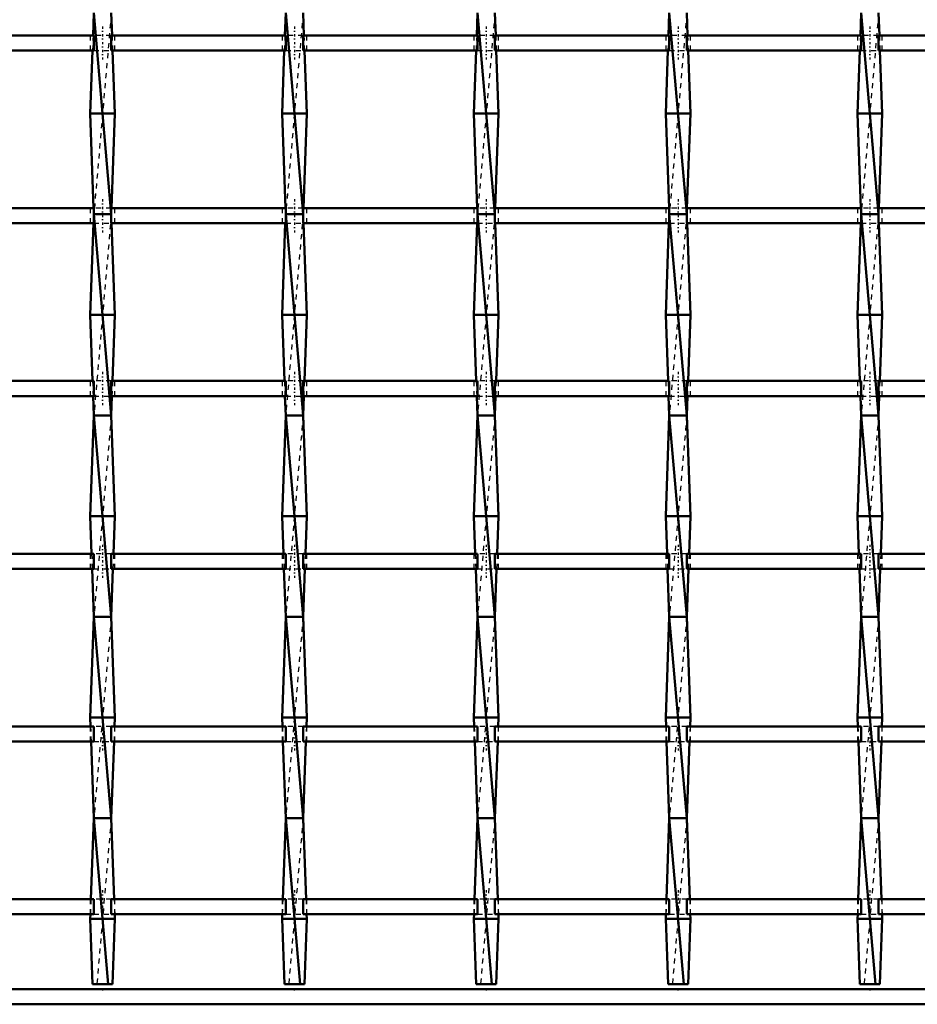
# Model space of a CAD drawing. Header units: millimetres. Extents: x -696 to 532, y -500 to 878.
# Tile 3 of 17: x -169 to 9, y -500 to -304. Entities that reach past the tile are written whole.
import ezdxf

# ---------------------------------------------------------------- set-up
doc = ezdxf.new("R2010")
doc.units = ezdxf.units.MM
doc.linetypes.add('Center', pattern=[1.5, 0.45, -0.5, 0.05, -0.5])
doc.linetypes.add('Dashed', pattern=[2, 1, -1])
for name, color, linetype, lineweight in [('2d ConnectionPoints', 7, 'Continuous', 50), ('AM_0', 7, 'Continuous', 50), ('AM_7', 7, 'Center', 25), ('AM_9', 6, 'Dashed', 25)]:
    doc.layers.add(name, color=color, linetype=linetype, lineweight=lineweight)

# ---------------------------------------------------------------- blocks, each defined once
blk = doc.blocks.new('2_ywesm9avqemvnlt663cfrdeel________0_in_LSSP3303438311700100035010_4')
at = {"layer": 'AM_0'}
for p, q in [((350, -497), (-350, -497)), ((350, -500), (-350, -500))]:
    blk.add_line(p, q, dxfattribs=at)
blk = doc.blocks.new('8_di78vduipoeoobu94ox5qn0vi________0_in_LSSP3303438311700100035010_4')
at = {"layer": 'AM_0'}
for p, q in [((-154.13, -303), (-154.29, -307.47)), ((-154.13, -303), (-150.67, -343)), ((-150.67, -303), (-150.51, -307.47)), ((-154.4, -310.47), (-154.85, -323)), ((-150.4, -310.47), (-149.95, -323)), ((-149.95, -323), (-154.85, -323)), ((-154.85, -323), (-154.18, -341.8)), ((-149.95, -323), (-150.62, -341.8)), ((-150.67, -343), (-154.13, -343)), ((-154.13, -343), (-150.67, -383)), ((-154.2, -344.8), (-154.85, -363)), ((-150.6, -344.8), (-149.95, -363)), ((-149.95, -363), (-154.85, -363)), ((-154.85, -363), (-154.38, -376.13)), ((-149.95, -363), (-150.42, -376.13)), ((-154.27, -379.13), (-154.13, -383)), ((-150.53, -379.13), (-150.67, -383)), ((-154.13, -383), (-154.85, -403)), ((-154.13, -383), (-150.67, -423)), ((-150.67, -383), (-154.13, -383)), ((-150.67, -383), (-149.95, -403)), ((-149.95, -403), (-154.85, -403)), ((-154.85, -403), (-154.58, -410.46)), ((-149.95, -403), (-150.22, -410.46)), ((-154.47, -413.46), (-154.13, -423)), ((-150.33, -413.46), (-150.67, -423)), ((-154.13, -423), (-154.85, -443)), ((-154.13, -423), (-150.67, -463)), ((-150.67, -423), (-154.13, -423)), ((-150.67, -423), (-149.95, -443)), ((-154.85, -443), (-154.79, -444.79)), ((-149.95, -443), (-154.85, -443)), ((-149.95, -443), (-150.01, -444.79)), ((-154.68, -447.79), (-154.13, -463)), ((-150.12, -447.79), (-150.67, -463)), ((-154.13, -463), (-154.71, -479.12)), ((-154.13, -463), (-151.27, -496)), ((-150.67, -463), (-154.13, -463)), ((-150.67, -463), (-150.09, -479.12)), ((-154.82, -482.12), (-154.85, -483)), ((-149.95, -483), (-154.85, -483)), ((-154.85, -483), (-154.38, -496)), ((-149.95, -483), (-150.42, -496)), ((-149.98, -482.12), (-149.95, -483)), ((-154.38, -496), (-150.42, -496))]:
    blk.add_line(p, q, dxfattribs=at)
at = {"layer": 'AM_9'}
for p, q in [((-150.67, -303), (-154.13, -343)), ((-154.29, -307.47), (-154.4, -310.47)), ((-150.51, -307.47), (-150.4, -310.47)), ((-154.18, -341.8), (-154.13, -343)), ((-150.62, -341.8), (-150.67, -343)), ((-154.13, -343), (-154.2, -344.8)), ((-150.67, -343), (-154.13, -383)), ((-150.67, -343), (-150.6, -344.8)), ((-154.38, -376.13), (-154.27, -379.13)), ((-150.42, -376.13), (-150.53, -379.13)), ((-150.67, -383), (-154.13, -423)), ((-154.58, -410.46), (-154.47, -413.46)), ((-150.22, -410.46), (-150.33, -413.46)), ((-150.67, -423), (-154.13, -463)), ((-154.79, -444.79), (-154.68, -447.79)), ((-150.01, -444.79), (-150.12, -447.79)), ((-150.67, -463), (-153.53, -496)), ((-154.71, -479.12), (-154.82, -482.12)), ((-150.09, -479.12), (-149.98, -482.12))]:
    blk.add_line(p, q, dxfattribs=at)
blk = doc.blocks.new('9_drw78q9bw09czpqmeoor4p2ia________0_in_LSSP3303438311700100035010_4')
at = {"layer": 'AM_0'}
for p, q in [((-116.03, -303), (-116.19, -307.47)), ((-116.03, -303), (-112.57, -343)), ((-112.57, -303), (-112.41, -307.47)), ((-116.3, -310.47), (-116.75, -323)), ((-112.3, -310.47), (-111.85, -323)), ((-111.85, -323), (-116.75, -323)), ((-116.75, -323), (-116.08, -341.8)), ((-111.85, -323), (-112.52, -341.8)), ((-112.57, -343), (-116.03, -343)), ((-116.03, -343), (-112.57, -383)), ((-116.1, -344.8), (-116.75, -363)), ((-112.5, -344.8), (-111.85, -363)), ((-116.75, -363), (-116.28, -376.13)), ((-111.85, -363), (-116.75, -363)), ((-111.85, -363), (-112.32, -376.13)), ((-116.17, -379.13), (-116.03, -383)), ((-112.43, -379.13), (-112.57, -383)), ((-116.03, -383), (-116.75, -403)), ((-116.03, -383), (-112.57, -423)), ((-112.57, -383), (-116.03, -383)), ((-112.57, -383), (-111.85, -403)), ((-116.75, -403), (-116.48, -410.46)), ((-111.85, -403), (-116.75, -403)), ((-111.85, -403), (-112.12, -410.46)), ((-116.37, -413.46), (-116.03, -423)), ((-112.23, -413.46), (-112.57, -423)), ((-116.03, -423), (-116.75, -443)), ((-116.03, -423), (-112.57, -463)), ((-112.57, -423), (-116.03, -423)), ((-112.57, -423), (-111.85, -443)), ((-116.75, -443), (-116.69, -444.79)), ((-111.85, -443), (-116.75, -443)), ((-111.85, -443), (-111.91, -444.79)), ((-116.58, -447.79), (-116.03, -463)), ((-112.02, -447.79), (-112.57, -463)), ((-116.03, -463), (-116.61, -479.12)), ((-116.03, -463), (-113.17, -496)), ((-112.57, -463), (-116.03, -463)), ((-112.57, -463), (-111.99, -479.12)), ((-116.72, -482.12), (-116.75, -483)), ((-116.75, -483), (-116.28, -496)), ((-111.85, -483), (-116.75, -483)), ((-111.85, -483), (-112.32, -496)), ((-111.88, -482.12), (-111.85, -483)), ((-116.28, -496), (-112.32, -496))]:
    blk.add_line(p, q, dxfattribs=at)
at = {"layer": 'AM_9'}
for p, q in [((-112.57, -303), (-116.03, -343)), ((-116.19, -307.47), (-116.3, -310.47)), ((-112.41, -307.47), (-112.3, -310.47)), ((-116.08, -341.8), (-116.03, -343)), ((-112.52, -341.8), (-112.57, -343)), ((-116.03, -343), (-116.1, -344.8)), ((-112.57, -343), (-116.03, -383)), ((-112.57, -343), (-112.5, -344.8)), ((-116.28, -376.13), (-116.17, -379.13)), ((-112.32, -376.13), (-112.43, -379.13)), ((-112.57, -383), (-116.03, -423)), ((-116.48, -410.46), (-116.37, -413.46)), ((-112.12, -410.46), (-112.23, -413.46)), ((-112.57, -423), (-116.03, -463)), ((-116.69, -444.79), (-116.58, -447.79)), ((-111.91, -444.79), (-112.02, -447.79)), ((-112.57, -463), (-115.43, -496)), ((-116.61, -479.12), (-116.72, -482.12)), ((-111.99, -479.12), (-111.88, -482.12))]:
    blk.add_line(p, q, dxfattribs=at)
blk = doc.blocks.new('10_1tu5rnurfekdf517dpoelprrt________0_in_LSSP3303438311700100035010_4')
at = {"layer": 'AM_0'}
for p, q in [((-77.93, -303), (-78.09, -307.47)), ((-77.93, -303), (-74.47, -343)), ((-74.47, -303), (-74.31, -307.47)), ((-78.2, -310.47), (-78.65, -323)), ((-74.2, -310.47), (-73.75, -323)), ((-73.75, -323), (-78.65, -323)), ((-78.65, -323), (-77.98, -341.8)), ((-73.75, -323), (-74.42, -341.8)), ((-77.93, -343), (-74.47, -383)), ((-74.47, -343), (-77.93, -343)), ((-78, -344.8), (-78.65, -363)), ((-74.4, -344.8), (-73.75, -363)), ((-73.75, -363), (-78.65, -363)), ((-78.65, -363), (-78.18, -376.13)), ((-73.75, -363), (-74.22, -376.13)), ((-78.07, -379.13), (-77.93, -383)), ((-74.33, -379.13), (-74.47, -383)), ((-77.93, -383), (-78.65, -403)), ((-77.93, -383), (-74.47, -423)), ((-74.47, -383), (-77.93, -383)), ((-74.47, -383), (-73.75, -403)), ((-78.65, -403), (-78.38, -410.46)), ((-73.75, -403), (-78.65, -403)), ((-73.75, -403), (-74.02, -410.46)), ((-78.27, -413.46), (-77.93, -423)), ((-74.13, -413.46), (-74.47, -423)), ((-77.93, -423), (-78.65, -443)), ((-77.93, -423), (-74.47, -463)), ((-74.47, -423), (-77.93, -423)), ((-74.47, -423), (-73.75, -443)), ((-73.75, -443), (-78.65, -443)), ((-78.65, -443), (-78.59, -444.79)), ((-73.75, -443), (-73.81, -444.79)), ((-78.48, -447.79), (-77.93, -463)), ((-73.92, -447.79), (-74.47, -463)), ((-77.93, -463), (-78.51, -479.12)), ((-77.93, -463), (-75.07, -496)), ((-74.47, -463), (-77.93, -463)), ((-74.47, -463), (-73.89, -479.12)), ((-78.62, -482.12), (-78.65, -483)), ((-78.65, -483), (-78.18, -496)), ((-73.75, -483), (-78.65, -483)), ((-73.75, -483), (-74.22, -496)), ((-73.78, -482.12), (-73.75, -483)), ((-78.18, -496), (-74.22, -496))]:
    blk.add_line(p, q, dxfattribs=at)
at = {"layer": 'AM_9'}
for p, q in [((-74.47, -303), (-77.93, -343)), ((-78.09, -307.47), (-78.2, -310.47)), ((-74.31, -307.47), (-74.2, -310.47)), ((-77.98, -341.8), (-77.93, -343)), ((-74.42, -341.8), (-74.47, -343)), ((-77.93, -343), (-78, -344.8)), ((-74.47, -343), (-77.93, -383)), ((-74.47, -343), (-74.4, -344.8)), ((-78.18, -376.13), (-78.07, -379.13)), ((-74.22, -376.13), (-74.33, -379.13)), ((-74.47, -383), (-77.93, -423)), ((-78.38, -410.46), (-78.27, -413.46)), ((-74.02, -410.46), (-74.13, -413.46)), ((-74.47, -423), (-77.93, -463)), ((-78.59, -444.79), (-78.48, -447.79)), ((-73.81, -444.79), (-73.92, -447.79)), ((-74.47, -463), (-77.33, -496)), ((-78.51, -479.12), (-78.62, -482.12)), ((-73.89, -479.12), (-73.78, -482.12))]:
    blk.add_line(p, q, dxfattribs=at)
blk = doc.blocks.new('11_z46niag3kcarfbydzr9qntrvl________0_in_LSSP3303438311700100035010_4')
at = {"layer": 'AM_0'}
for p, q in [((-39.83, -303), (-39.99, -307.47)), ((-39.83, -303), (-36.37, -343)), ((-36.37, -303), (-36.21, -307.47)), ((-40.1, -310.47), (-40.55, -323)), ((-36.1, -310.47), (-35.65, -323)), ((-35.65, -323), (-40.55, -323)), ((-40.55, -323), (-39.88, -341.8)), ((-35.65, -323), (-36.32, -341.8)), ((-39.83, -343), (-36.37, -383)), ((-36.37, -343), (-39.83, -343)), ((-39.9, -344.8), (-40.55, -363)), ((-36.3, -344.8), (-35.65, -363)), ((-35.65, -363), (-40.55, -363)), ((-40.55, -363), (-40.08, -376.13)), ((-35.65, -363), (-36.12, -376.13)), ((-39.97, -379.13), (-39.83, -383)), ((-36.23, -379.13), (-36.37, -383)), ((-39.83, -383), (-40.55, -403)), ((-39.83, -383), (-36.37, -423)), ((-36.37, -383), (-39.83, -383)), ((-36.37, -383), (-35.65, -403)), ((-35.65, -403), (-40.55, -403)), ((-40.55, -403), (-40.28, -410.46)), ((-35.65, -403), (-35.92, -410.46)), ((-40.17, -413.46), (-39.83, -423)), ((-36.03, -413.46), (-36.37, -423)), ((-39.83, -423), (-40.55, -443)), ((-39.83, -423), (-36.37, -463)), ((-36.37, -423), (-39.83, -423)), ((-36.37, -423), (-35.65, -443)), ((-35.65, -443), (-40.55, -443)), ((-40.55, -443), (-40.49, -444.79)), ((-35.65, -443), (-35.71, -444.79)), ((-40.38, -447.79), (-39.83, -463)), ((-35.82, -447.79), (-36.37, -463)), ((-39.83, -463), (-40.41, -479.12)), ((-39.83, -463), (-36.97, -496)), ((-36.37, -463), (-39.83, -463)), ((-36.37, -463), (-35.79, -479.12)), ((-40.52, -482.12), (-40.55, -483)), ((-35.65, -483), (-40.55, -483)), ((-40.55, -483), (-40.08, -496)), ((-35.65, -483), (-36.12, -496)), ((-35.68, -482.12), (-35.65, -483)), ((-40.08, -496), (-36.12, -496))]:
    blk.add_line(p, q, dxfattribs=at)
at = {"layer": 'AM_9'}
for p, q in [((-36.37, -303), (-39.83, -343)), ((-39.99, -307.47), (-40.1, -310.47)), ((-36.21, -307.47), (-36.1, -310.47)), ((-39.88, -341.8), (-39.83, -343)), ((-36.32, -341.8), (-36.37, -343)), ((-39.83, -343), (-39.9, -344.8)), ((-36.37, -343), (-39.83, -383)), ((-36.37, -343), (-36.3, -344.8)), ((-40.08, -376.13), (-39.97, -379.13)), ((-36.12, -376.13), (-36.23, -379.13)), ((-36.37, -383), (-39.83, -423)), ((-40.28, -410.46), (-40.17, -413.46)), ((-35.92, -410.46), (-36.03, -413.46)), ((-36.37, -423), (-39.83, -463)), ((-40.49, -444.79), (-40.38, -447.79)), ((-35.71, -444.79), (-35.82, -447.79)), ((-36.37, -463), (-39.23, -496)), ((-40.41, -479.12), (-40.52, -482.12)), ((-35.79, -479.12), (-35.68, -482.12))]:
    blk.add_line(p, q, dxfattribs=at)
blk = doc.blocks.new('12_6kskhljncn4ncialhi5323d2b________0_in_LSSP3303438311700100035010_4')
at = {"layer": 'AM_0'}
for p, q in [((-1.73, -303), (-1.89, -307.47)), ((-1.73, -303), (1.73, -343)), ((1.73, -303), (1.89, -307.47)), ((-2, -310.47), (-2.45, -323)), ((2, -310.47), (2.45, -323)), ((2.45, -323), (-2.45, -323)), ((-2.45, -323), (-1.78, -341.8)), ((2.45, -323), (1.78, -341.8)), ((1.73, -343), (-1.73, -343)), ((-1.73, -343), (1.73, -383)), ((-1.8, -344.8), (-2.45, -363)), ((1.8, -344.8), (2.45, -363)), ((2.45, -363), (-2.45, -363)), ((-2.45, -363), (-1.98, -376.13)), ((2.45, -363), (1.98, -376.13)), ((-1.87, -379.13), (-1.73, -383)), ((1.87, -379.13), (1.73, -383)), ((-1.73, -383), (-2.45, -403)), ((-1.73, -383), (1.73, -423)), ((1.73, -383), (-1.73, -383)), ((1.73, -383), (2.45, -403)), ((2.45, -403), (-2.45, -403)), ((-2.45, -403), (-2.18, -410.46)), ((2.45, -403), (2.18, -410.46)), ((-2.07, -413.46), (-1.73, -423)), ((2.07, -413.46), (1.73, -423)), ((-1.73, -423), (-2.45, -443)), ((-1.73, -423), (1.73, -463)), ((1.73, -423), (-1.73, -423)), ((1.73, -423), (2.45, -443)), ((2.45, -443), (-2.45, -443)), ((-2.45, -443), (-2.39, -444.79)), ((2.45, -443), (2.39, -444.79)), ((-2.28, -447.79), (-1.73, -463)), ((2.28, -447.79), (1.73, -463)), ((-1.73, -463), (-2.31, -479.12)), ((-1.73, -463), (1.13, -496)), ((1.73, -463), (-1.73, -463)), ((1.73, -463), (2.31, -479.12)), ((-2.42, -482.12), (-2.45, -483)), ((-2.45, -483), (-1.98, -496)), ((2.45, -483), (-2.45, -483)), ((2.45, -483), (1.98, -496)), ((2.42, -482.12), (2.45, -483)), ((-1.98, -496), (1.98, -496))]:
    blk.add_line(p, q, dxfattribs=at)
at = {"layer": 'AM_9'}
for p, q in [((1.73, -303), (-1.73, -343)), ((-1.89, -307.47), (-2, -310.47)), ((1.89, -307.47), (2, -310.47)), ((-1.78, -341.8), (-1.73, -343)), ((1.78, -341.8), (1.73, -343)), ((-1.73, -343), (-1.8, -344.8)), ((1.73, -343), (-1.73, -383)), ((1.73, -343), (1.8, -344.8)), ((-1.98, -376.13), (-1.87, -379.13)), ((1.98, -376.13), (1.87, -379.13)), ((1.73, -383), (-1.73, -423)), ((-2.18, -410.46), (-2.07, -413.46)), ((2.18, -410.46), (2.07, -413.46)), ((1.73, -423), (-1.73, -463)), ((-2.39, -444.79), (-2.28, -447.79)), ((2.39, -444.79), (2.28, -447.79)), ((1.73, -463), (-1.13, -496)), ((-2.31, -479.12), (-2.42, -482.12)), ((2.31, -479.12), (2.42, -482.12))]:
    blk.add_line(p, q, dxfattribs=at)
blk = doc.blocks.new('23_m1mydjitjdh3nr4nuiewv95h1________0_in_LSSP3303438311700100035010_4')
at = {"layer": 'AM_0'}
for p, q in [((-154.13, -479.12), (-188.77, -479.12)), ((-154.13, -479.12), (-154.13, -482.12)), ((-116.03, -479.12), (-150.67, -479.12)), ((-150.67, -482.12), (-150.67, -479.12)), ((-116.03, -479.12), (-116.03, -482.12)), ((-77.93, -479.12), (-112.57, -479.12)), ((-112.57, -482.12), (-112.57, -479.12)), ((-77.93, -479.12), (-77.93, -482.12)), ((-39.83, -479.12), (-74.47, -479.12)), ((-74.47, -482.12), (-74.47, -479.12)), ((-39.83, -479.12), (-39.83, -482.12)), ((-36.37, -482.12), (-36.37, -479.12)), ((-1.73, -479.12), (-36.37, -479.12)), ((-1.73, -479.12), (-1.73, -482.12)), ((36.37, -479.12), (1.73, -479.12)), ((1.73, -482.12), (1.73, -479.12)), ((-154.13, -482.12), (-188.77, -482.12)), ((-116.03, -482.12), (-150.67, -482.12)), ((-77.93, -482.12), (-112.57, -482.12)), ((-39.83, -482.12), (-74.47, -482.12)), ((-1.73, -482.12), (-36.37, -482.12)), ((36.37, -482.12), (1.73, -482.12))]:
    blk.add_line(p, q, dxfattribs=at)
at = {"layer": 'AM_7'}
for p, q in [((-152.4, -477.32), (-152.4, -483.92)), ((-114.3, -477.32), (-114.3, -483.92)), ((-76.2, -477.32), (-76.2, -483.92)), ((-38.1, -477.32), (-38.1, -483.92)), ((0, -477.32), (0, -483.92))]:
    blk.add_line(p, q, dxfattribs=at)
at = {"layer": 'AM_9'}
for p, q in [((-154.85, -479.12), (-154.85, -482.12)), ((-150.67, -479.12), (-154.13, -479.12)), ((-149.95, -482.12), (-149.95, -479.12)), ((-116.75, -479.12), (-116.75, -482.12)), ((-112.57, -479.12), (-116.03, -479.12)), ((-111.85, -482.12), (-111.85, -479.12)), ((-78.65, -479.12), (-78.65, -482.12)), ((-74.47, -479.12), (-77.93, -479.12)), ((-73.75, -482.12), (-73.75, -479.12)), ((-40.55, -479.12), (-40.55, -482.12)), ((-36.37, -479.12), (-39.83, -479.12)), ((-35.65, -482.12), (-35.65, -479.12)), ((-2.45, -479.12), (-2.45, -482.12)), ((1.73, -479.12), (-1.73, -479.12)), ((2.45, -482.12), (2.45, -479.12)), ((-154.13, -482.12), (-150.67, -482.12)), ((-116.03, -482.12), (-112.57, -482.12)), ((-77.93, -482.12), (-74.47, -482.12)), ((-39.83, -482.12), (-36.37, -482.12)), ((-1.73, -482.12), (1.73, -482.12))]:
    blk.add_line(p, q, dxfattribs=at)
blk = doc.blocks.new('24_i09zfoqqj2fenahm2n1yay25g________0_in_LSSP3303438311700100035010_4')
at = {"layer": 'AM_0'}
for p, q in [((-154.13, -444.79), (-188.77, -444.79)), ((-154.13, -444.79), (-154.13, -447.79)), ((-116.03, -444.79), (-150.67, -444.79)), ((-150.67, -447.79), (-150.67, -444.79)), ((-116.03, -444.79), (-116.03, -447.79)), ((-77.93, -444.79), (-112.57, -444.79)), ((-112.57, -447.79), (-112.57, -444.79)), ((-77.93, -444.79), (-77.93, -447.79)), ((-39.83, -444.79), (-74.47, -444.79)), ((-74.47, -447.79), (-74.47, -444.79)), ((-39.83, -444.79), (-39.83, -447.79)), ((-36.37, -447.79), (-36.37, -444.79)), ((-1.73, -444.79), (-36.37, -444.79)), ((-1.73, -444.79), (-1.73, -447.79)), ((36.37, -444.79), (1.73, -444.79)), ((1.73, -447.79), (1.73, -444.79)), ((-154.13, -447.79), (-188.77, -447.79)), ((-116.03, -447.79), (-150.67, -447.79)), ((-77.93, -447.79), (-112.57, -447.79)), ((-39.83, -447.79), (-74.47, -447.79)), ((-1.73, -447.79), (-36.37, -447.79)), ((36.37, -447.79), (1.73, -447.79))]:
    blk.add_line(p, q, dxfattribs=at)
at = {"layer": 'AM_7'}
for p, q in [((-152.4, -442.99), (-152.4, -449.59)), ((-114.3, -442.99), (-114.3, -449.59)), ((-76.2, -442.99), (-76.2, -449.59)), ((-38.1, -442.99), (-38.1, -449.59)), ((0, -442.99), (0, -449.59))]:
    blk.add_line(p, q, dxfattribs=at)
at = {"layer": 'AM_9'}
for p, q in [((-154.85, -444.79), (-154.85, -447.79)), ((-150.67, -444.79), (-154.13, -444.79)), ((-149.95, -447.79), (-149.95, -444.79)), ((-116.75, -444.79), (-116.75, -447.79)), ((-112.57, -444.79), (-116.03, -444.79)), ((-111.85, -447.79), (-111.85, -444.79)), ((-78.65, -444.79), (-78.65, -447.79)), ((-74.47, -444.79), (-77.93, -444.79)), ((-73.75, -447.79), (-73.75, -444.79)), ((-40.55, -444.79), (-40.55, -447.79)), ((-36.37, -444.79), (-39.83, -444.79)), ((-35.65, -447.79), (-35.65, -444.79)), ((-2.45, -444.79), (-2.45, -447.79)), ((1.73, -444.79), (-1.73, -444.79)), ((2.45, -447.79), (2.45, -444.79)), ((-154.13, -447.79), (-150.67, -447.79)), ((-116.03, -447.79), (-112.57, -447.79)), ((-77.93, -447.79), (-74.47, -447.79)), ((-39.83, -447.79), (-36.37, -447.79)), ((-1.73, -447.79), (1.73, -447.79))]:
    blk.add_line(p, q, dxfattribs=at)
blk = doc.blocks.new('25_qotao54t0xtjjy3a8htt95fjf________0_in_LSSP3303438311700100035010_4')
at = {"layer": 'AM_0'}
for p, q in [((-154.13, -410.46), (-188.77, -410.46)), ((-154.13, -410.46), (-154.13, -413.46)), ((-150.67, -413.46), (-150.67, -410.46)), ((-116.03, -410.46), (-150.67, -410.46)), ((-116.03, -410.46), (-116.03, -413.46)), ((-112.57, -413.46), (-112.57, -410.46)), ((-77.93, -410.46), (-112.57, -410.46)), ((-77.93, -410.46), (-77.93, -413.46)), ((-39.83, -410.46), (-74.47, -410.46)), ((-74.47, -413.46), (-74.47, -410.46)), ((-39.83, -410.46), (-39.83, -413.46)), ((-36.37, -413.46), (-36.37, -410.46)), ((-1.73, -410.46), (-36.37, -410.46)), ((-1.73, -410.46), (-1.73, -413.46)), ((36.37, -410.46), (1.73, -410.46)), ((1.73, -413.46), (1.73, -410.46)), ((-154.13, -413.46), (-188.77, -413.46)), ((-116.03, -413.46), (-150.67, -413.46)), ((-77.93, -413.46), (-112.57, -413.46)), ((-39.83, -413.46), (-74.47, -413.46)), ((-1.73, -413.46), (-36.37, -413.46)), ((36.37, -413.46), (1.73, -413.46))]:
    blk.add_line(p, q, dxfattribs=at)
at = {"layer": 'AM_7'}
for p, q in [((-152.4, -408.66), (-152.4, -415.26)), ((-114.3, -408.66), (-114.3, -415.26)), ((-76.2, -408.66), (-76.2, -415.26)), ((-38.1, -408.66), (-38.1, -415.26)), ((0, -408.66), (0, -415.26))]:
    blk.add_line(p, q, dxfattribs=at)
at = {"layer": 'AM_9'}
for p, q in [((-154.85, -410.46), (-154.85, -413.46)), ((-150.67, -410.46), (-154.13, -410.46)), ((-149.95, -413.46), (-149.95, -410.46)), ((-116.75, -410.46), (-116.75, -413.46)), ((-112.57, -410.46), (-116.03, -410.46)), ((-111.85, -413.46), (-111.85, -410.46)), ((-78.65, -410.46), (-78.65, -413.46)), ((-74.47, -410.46), (-77.93, -410.46)), ((-73.75, -413.46), (-73.75, -410.46)), ((-40.55, -410.46), (-40.55, -413.46)), ((-36.37, -410.46), (-39.83, -410.46)), ((-35.65, -413.46), (-35.65, -410.46)), ((-2.45, -410.46), (-2.45, -413.46)), ((1.73, -410.46), (-1.73, -410.46)), ((2.45, -413.46), (2.45, -410.46)), ((-154.13, -413.46), (-150.67, -413.46)), ((-116.03, -413.46), (-112.57, -413.46)), ((-77.93, -413.46), (-74.47, -413.46)), ((-39.83, -413.46), (-36.37, -413.46)), ((-1.73, -413.46), (1.73, -413.46))]:
    blk.add_line(p, q, dxfattribs=at)
blk = doc.blocks.new('26_yxf276x0dx8q0kihtiw8gn17f________0_in_LSSP3303438311700100035010_4')
at = {"layer": 'AM_0'}
for p, q in [((-154.13, -376.13), (-188.77, -376.13)), ((-154.13, -376.13), (-154.13, -379.13)), ((-116.03, -376.13), (-150.67, -376.13)), ((-150.67, -379.13), (-150.67, -376.13)), ((-116.03, -376.13), (-116.03, -379.13)), ((-77.93, -376.13), (-112.57, -376.13)), ((-112.57, -379.13), (-112.57, -376.13)), ((-77.93, -376.13), (-77.93, -379.13)), ((-39.83, -376.13), (-74.47, -376.13)), ((-74.47, -379.13), (-74.47, -376.13)), ((-39.83, -376.13), (-39.83, -379.13)), ((-36.37, -379.13), (-36.37, -376.13)), ((-1.73, -376.13), (-36.37, -376.13)), ((-1.73, -376.13), (-1.73, -379.13)), ((36.37, -376.13), (1.73, -376.13)), ((1.73, -379.13), (1.73, -376.13)), ((-154.13, -379.13), (-188.77, -379.13)), ((-116.03, -379.13), (-150.67, -379.13)), ((-77.93, -379.13), (-112.57, -379.13)), ((-39.83, -379.13), (-74.47, -379.13)), ((-1.73, -379.13), (-36.37, -379.13)), ((36.37, -379.13), (1.73, -379.13))]:
    blk.add_line(p, q, dxfattribs=at)
at = {"layer": 'AM_7'}
for p, q in [((-152.4, -374.33), (-152.4, -380.93)), ((-114.3, -374.33), (-114.3, -380.93)), ((-76.2, -374.33), (-76.2, -380.93)), ((-38.1, -374.33), (-38.1, -380.93)), ((0, -374.33), (0, -380.93))]:
    blk.add_line(p, q, dxfattribs=at)
at = {"layer": 'AM_9'}
for p, q in [((-154.85, -376.13), (-154.85, -379.13)), ((-150.67, -376.13), (-154.13, -376.13)), ((-149.95, -379.13), (-149.95, -376.13)), ((-116.75, -376.13), (-116.75, -379.13)), ((-112.57, -376.13), (-116.03, -376.13)), ((-111.85, -379.13), (-111.85, -376.13)), ((-78.65, -376.13), (-78.65, -379.13)), ((-74.47, -376.13), (-77.93, -376.13)), ((-73.75, -379.13), (-73.75, -376.13)), ((-40.55, -376.13), (-40.55, -379.13)), ((-36.37, -376.13), (-39.83, -376.13)), ((-35.65, -379.13), (-35.65, -376.13)), ((-2.45, -376.13), (-2.45, -379.13)), ((1.73, -376.13), (-1.73, -376.13)), ((2.45, -379.13), (2.45, -376.13)), ((-154.13, -379.13), (-150.67, -379.13)), ((-116.03, -379.13), (-112.57, -379.13)), ((-77.93, -379.13), (-74.47, -379.13)), ((-39.83, -379.13), (-36.37, -379.13)), ((-1.73, -379.13), (1.73, -379.13))]:
    blk.add_line(p, q, dxfattribs=at)
blk = doc.blocks.new('27_2xftla0ogtwwv5bhq7owezz7d________0_in_LSSP3303438311700100035010_4')
at = {"layer": 'AM_0'}
for p, q in [((-154.13, -341.8), (-188.77, -341.8)), ((-154.13, -341.8), (-154.13, -344.8)), ((-150.67, -344.8), (-150.67, -341.8)), ((-116.03, -341.8), (-150.67, -341.8)), ((-116.03, -341.8), (-116.03, -344.8)), ((-112.57, -344.8), (-112.57, -341.8)), ((-77.93, -341.8), (-112.57, -341.8)), ((-77.93, -341.8), (-77.93, -344.8)), ((-39.83, -341.8), (-74.47, -341.8)), ((-74.47, -344.8), (-74.47, -341.8)), ((-39.83, -341.8), (-39.83, -344.8)), ((-36.37, -344.8), (-36.37, -341.8)), ((-1.73, -341.8), (-36.37, -341.8)), ((-1.73, -341.8), (-1.73, -344.8)), ((36.37, -341.8), (1.73, -341.8)), ((1.73, -344.8), (1.73, -341.8)), ((-154.13, -344.8), (-188.77, -344.8)), ((-116.03, -344.8), (-150.67, -344.8)), ((-77.93, -344.8), (-112.57, -344.8)), ((-39.83, -344.8), (-74.47, -344.8)), ((-1.73, -344.8), (-36.37, -344.8)), ((36.37, -344.8), (1.73, -344.8))]:
    blk.add_line(p, q, dxfattribs=at)
at = {"layer": 'AM_7'}
for p, q in [((-152.4, -340), (-152.4, -346.6)), ((-114.3, -340), (-114.3, -346.6)), ((-76.2, -340), (-76.2, -346.6)), ((-38.1, -340), (-38.1, -346.6)), ((0, -340), (0, -346.6))]:
    blk.add_line(p, q, dxfattribs=at)
at = {"layer": 'AM_9'}
for p, q in [((-154.85, -341.8), (-154.85, -344.8)), ((-150.67, -341.8), (-154.13, -341.8)), ((-149.95, -344.8), (-149.95, -341.8)), ((-116.75, -341.8), (-116.75, -344.8)), ((-112.57, -341.8), (-116.03, -341.8)), ((-111.85, -344.8), (-111.85, -341.8)), ((-78.65, -341.8), (-78.65, -344.8)), ((-74.47, -341.8), (-77.93, -341.8)), ((-73.75, -344.8), (-73.75, -341.8)), ((-40.55, -341.8), (-40.55, -344.8)), ((-36.37, -341.8), (-39.83, -341.8)), ((-35.65, -344.8), (-35.65, -341.8)), ((-2.45, -341.8), (-2.45, -344.8)), ((1.73, -341.8), (-1.73, -341.8)), ((2.45, -344.8), (2.45, -341.8)), ((-154.13, -344.8), (-150.67, -344.8)), ((-116.03, -344.8), (-112.57, -344.8)), ((-77.93, -344.8), (-74.47, -344.8)), ((-39.83, -344.8), (-36.37, -344.8)), ((-1.73, -344.8), (1.73, -344.8))]:
    blk.add_line(p, q, dxfattribs=at)
blk = doc.blocks.new('28_z4foovtfvlq9sf42nbd57i1yl________0_in_LSSP3303438311700100035010_4')
at = {"layer": 'AM_0'}
for p, q in [((-154.13, -307.47), (-188.77, -307.47)), ((-154.13, -307.47), (-154.13, -310.47)), ((-150.67, -310.47), (-150.67, -307.47)), ((-116.03, -307.47), (-150.67, -307.47)), ((-116.03, -307.47), (-116.03, -310.47)), ((-112.57, -310.47), (-112.57, -307.47)), ((-77.93, -307.47), (-112.57, -307.47)), ((-77.93, -307.47), (-77.93, -310.47)), ((-39.83, -307.47), (-74.47, -307.47)), ((-74.47, -310.47), (-74.47, -307.47)), ((-39.83, -307.47), (-39.83, -310.47)), ((-36.37, -310.47), (-36.37, -307.47)), ((-1.73, -307.47), (-36.37, -307.47)), ((-1.73, -307.47), (-1.73, -310.47)), ((36.37, -307.47), (1.73, -307.47)), ((1.73, -310.47), (1.73, -307.47)), ((-154.13, -310.47), (-188.77, -310.47)), ((-116.03, -310.47), (-150.67, -310.47)), ((-77.93, -310.47), (-112.57, -310.47)), ((-39.83, -310.47), (-74.47, -310.47)), ((-1.73, -310.47), (-36.37, -310.47)), ((36.37, -310.47), (1.73, -310.47))]:
    blk.add_line(p, q, dxfattribs=at)
at = {"layer": 'AM_7'}
for p, q in [((-152.4, -305.67), (-152.4, -312.27)), ((-114.3, -305.67), (-114.3, -312.27)), ((-76.2, -305.67), (-76.2, -312.27)), ((-38.1, -305.67), (-38.1, -312.27)), ((0, -305.67), (0, -312.27))]:
    blk.add_line(p, q, dxfattribs=at)
at = {"layer": 'AM_9'}
for p, q in [((-154.85, -307.47), (-154.85, -310.47)), ((-150.67, -307.47), (-154.13, -307.47)), ((-149.95, -310.47), (-149.95, -307.47)), ((-116.75, -307.47), (-116.75, -310.47)), ((-112.57, -307.47), (-116.03, -307.47)), ((-111.85, -310.47), (-111.85, -307.47)), ((-78.65, -307.47), (-78.65, -310.47)), ((-74.47, -307.47), (-77.93, -307.47)), ((-73.75, -310.47), (-73.75, -307.47)), ((-40.55, -307.47), (-40.55, -310.47)), ((-36.37, -307.47), (-39.83, -307.47)), ((-35.65, -310.47), (-35.65, -307.47)), ((-2.45, -307.47), (-2.45, -310.47)), ((1.73, -307.47), (-1.73, -307.47)), ((2.45, -310.47), (2.45, -307.47)), ((-154.13, -310.47), (-150.67, -310.47)), ((-116.03, -310.47), (-112.57, -310.47)), ((-77.93, -310.47), (-74.47, -310.47)), ((-39.83, -310.47), (-36.37, -310.47)), ((-1.73, -310.47), (1.73, -310.47))]:
    blk.add_line(p, q, dxfattribs=at)

msp = doc.modelspace()

# ---------------------------------------------------------------- linework, layer by layer
at = {"layer": '2d ConnectionPoints'}
for p in [(-152.4, -497), (-114.3, -497), (-76.2, -497), (-38.1, -497), (0, -497)]:
    msp.add_point(p, dxfattribs=at)

# ---------------------------------------------------------------- block references
for name in ['8_di78vduipoeoobu94ox5qn0vi________0_in_LSSP3303438311700100035010_4', '9_drw78q9bw09czpqmeoor4p2ia________0_in_LSSP3303438311700100035010_4', '10_1tu5rnurfekdf517dpoelprrt________0_in_LSSP3303438311700100035010_4', '11_z46niag3kcarfbydzr9qntrvl________0_in_LSSP3303438311700100035010_4', '12_6kskhljncn4ncialhi5323d2b________0_in_LSSP3303438311700100035010_4', '28_z4foovtfvlq9sf42nbd57i1yl________0_in_LSSP3303438311700100035010_4', '27_2xftla0ogtwwv5bhq7owezz7d________0_in_LSSP3303438311700100035010_4', '26_yxf276x0dx8q0kihtiw8gn17f________0_in_LSSP3303438311700100035010_4', '25_qotao54t0xtjjy3a8htt95fjf________0_in_LSSP3303438311700100035010_4', '24_i09zfoqqj2fenahm2n1yay25g________0_in_LSSP3303438311700100035010_4', '23_m1mydjitjdh3nr4nuiewv95h1________0_in_LSSP3303438311700100035010_4', '2_ywesm9avqemvnlt663cfrdeel________0_in_LSSP3303438311700100035010_4']:
    msp.add_blockref(name, (0, 0))

doc.saveas('drawing.dxf')
